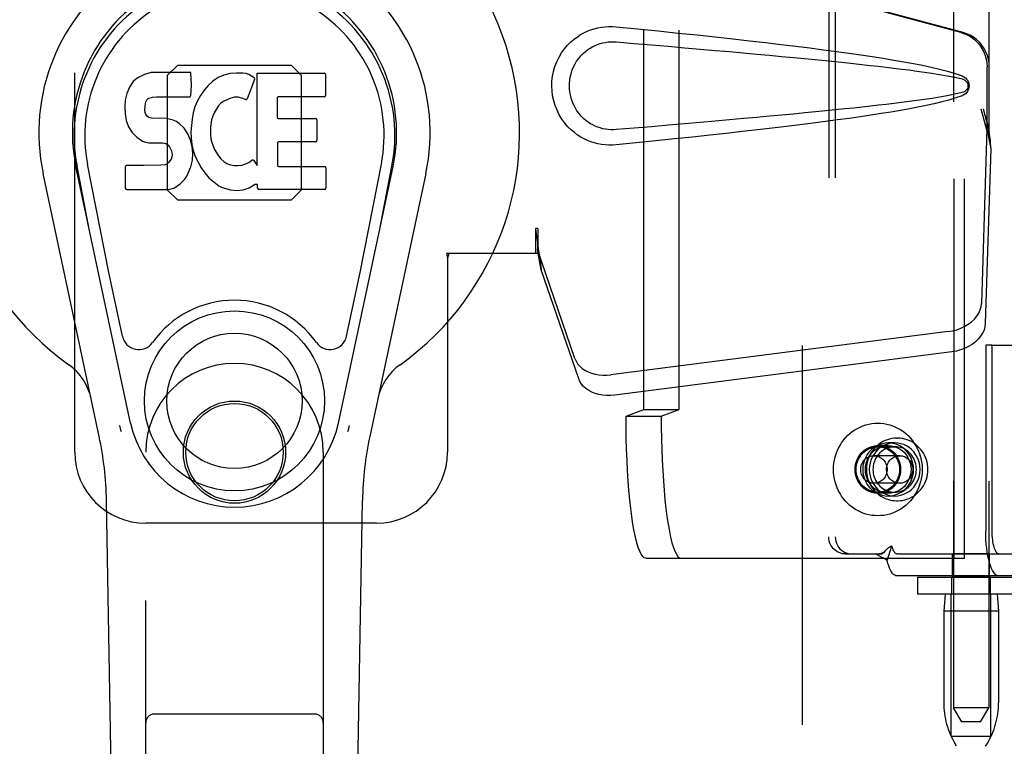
# Model space of a CAD drawing. Header units: inches. Extents: x 0 to 243, y 0 to 157.
# Tile 13 of 76: x 76.46 to 79.92, y 52.96 to 55.52. Entities that reach past the tile are written whole.
import ezdxf

# ---------------------------------------------------------------- set-up
doc = ezdxf.new("R2010")
doc.units = ezdxf.units.IN
doc.header["$LTSCALE"] = 13.357143
doc.header["$MEASUREMENT"] = 0
doc.linetypes.add('HIDDEN', pattern=[0.2, 0.1, -0.1])
doc.layers.get('0').update_dxf_attribs({"linetype": 'CONTINUOUS'})
doc.layers.add('02___PRT_ALL_AXES', color=7, linetype='CONTINUOUS')
doc.layers.add('DEFAULT_2', color=8, linetype='HIDDEN')

msp = doc.modelspace()

# ---------------------------------------------------------------- linework, layer by layer
at = {"color": 7, "linetype": 'Continuous'}
for p, q in [((76.9213, 55.3348), (76.8979, 55.3275)), ((77.0608, 55.3348), (76.9213, 55.3348)), ((77.0625, 55.292), (77.0608, 55.3348)), ((77.2211, 55.3333), (77.1989, 55.3312)), ((77.2436, 55.3329), (77.2211, 55.3333)), ((77.2547, 55.3312), (77.2436, 55.3329)), ((77.2941, 55.0076), (77.2941, 55.3328)), ((77.2941, 55.3328), (77.5309, 55.3328)), ((76.8581, 55.3032), (76.8444, 55.2836)), ((76.8667, 55.3112), (76.8581, 55.3032)), ((76.8763, 55.3177), (76.8667, 55.3112)), ((76.8979, 55.3275), (76.8763, 55.3177)), ((77.1385, 55.3045), (77.1222, 55.2892)), ((77.1567, 55.3174), (77.1385, 55.3045)), ((77.1771, 55.3263), (77.1567, 55.3174)), ((77.1989, 55.3312), (77.1771, 55.3263)), ((77.2652, 55.3279), (77.2547, 55.3312)), ((77.2853, 55.3107), (77.2592, 55.2425)), ((77.2839, 55.3158), (77.2652, 55.3279)), ((77.5354, 55.3283), (77.5354, 55.2539)), ((76.8444, 55.2836), (76.8352, 55.261)), ((77.0604, 55.2554), (77.0616, 55.2682)), ((77.0616, 55.2682), (77.0625, 55.292)), ((77.1075, 55.2725), (77.0946, 55.2543)), ((77.1222, 55.2892), (77.1075, 55.2725)), ((76.83, 55.2377), (76.8283, 55.214)), ((76.8352, 55.261), (76.83, 55.2377)), ((76.9, 55.2173), (76.902, 55.2324)), ((76.902, 55.2324), (76.9052, 55.239)), ((76.9052, 55.239), (76.9109, 55.2439)), ((76.9109, 55.2439), (76.9252, 55.2483)), ((76.9252, 55.2483), (76.9401, 55.2495)), ((76.9401, 55.2495), (77.053, 55.2495)), ((77.053, 55.2495), (77.0586, 55.25)), ((77.0586, 55.25), (77.0604, 55.2554)), ((77.0837, 55.2348), (77.0752, 55.2141)), ((77.0946, 55.2543), (77.0837, 55.2348)), ((77.1765, 55.2344), (77.1658, 55.2269)), ((77.2015, 55.2449), (77.1765, 55.2344)), ((77.2143, 55.2482), (77.2015, 55.2449)), ((77.2276, 55.248), (77.2143, 55.2482)), ((77.2407, 55.2449), (77.2276, 55.248)), ((77.2532, 55.24), (77.2407, 55.2449)), ((77.3642, 55.2449), (77.3642, 55.1775)), ((77.5309, 55.2494), (77.3687, 55.2494)), ((76.8283, 55.214), (76.829, 55.1901)), ((76.8993, 55.2023), (76.9, 55.2173)), ((76.9, 55.1947), (76.8993, 55.2023)), ((76.9023, 55.1876), (76.9, 55.1947)), ((77.0691, 55.1927), (77.065, 55.1708)), ((77.0752, 55.2141), (77.0691, 55.1927)), ((77.1434, 55.1933), (77.1376, 55.1815)), ((77.1575, 55.2165), (77.1434, 55.1933)), ((77.1658, 55.2269), (77.1575, 55.2165)), ((76.829, 55.1901), (76.833, 55.1666)), ((76.833, 55.1666), (76.8413, 55.1444)), ((76.9068, 55.1816), (76.9023, 55.1876)), ((76.913, 55.1772), (76.9068, 55.1816)), ((76.9274, 55.1731), (76.913, 55.1772)), ((76.9514, 55.1739), (76.9274, 55.1731)), ((76.9753, 55.1727), (76.9514, 55.1739)), ((76.9988, 55.1676), (76.9753, 55.1727)), ((77.0098, 55.1628), (76.9988, 55.1676)), ((77.0196, 55.1559), (77.0098, 55.1628)), ((77.065, 55.1708), (77.0604, 55.1264)), ((77.1338, 55.1689), (77.1305, 55.1421)), ((77.1376, 55.1815), (77.1338, 55.1689)), ((77.3687, 55.173), (77.5, 55.173)), ((77.5045, 55.1686), (77.5045, 55.0954)), ((76.8413, 55.1444), (76.8541, 55.1242)), ((76.8541, 55.1242), (76.8705, 55.1069)), ((77.0368, 55.1391), (77.0196, 55.1559)), ((77.0499, 55.119), (77.0368, 55.1391)), ((77.0604, 55.1264), (77.0613, 55.1042)), ((77.1305, 55.1421), (77.1298, 55.1152)), ((76.8705, 55.1069), (76.8903, 55.0937)), ((76.8903, 55.0937), (76.9015, 55.0896)), ((76.9015, 55.0896), (76.9131, 55.0876)), ((77.0594, 55.0969), (77.0499, 55.119)), ((77.0656, 55.0738), (77.0594, 55.0969)), ((77.0613, 55.1042), (77.0645, 55.0821)), ((77.1298, 55.1152), (77.1311, 55.102)), ((77.1311, 55.102), (77.1342, 55.0891)), ((77.1342, 55.0891), (77.1444, 55.0643)), ((77.5, 55.091), (77.37, 55.091)), ((76.9131, 55.0876), (76.9606, 55.0871)), ((76.9606, 55.0871), (76.9682, 55.0864)), ((76.9682, 55.0864), (76.9752, 55.084)), ((76.9752, 55.084), (76.9812, 55.0794)), ((76.9812, 55.0794), (76.9861, 55.0734)), ((76.9861, 55.0734), (76.9926, 55.0599)), ((76.9926, 55.0599), (76.9951, 55.0447)), ((77.0645, 55.0821), (77.069, 55.0602)), ((77.0681, 55.0499), (77.0656, 55.0738)), ((77.069, 55.0602), (77.0761, 55.0392)), ((77.1444, 55.0643), (77.1577, 55.0412)), ((77.3655, 55.0865), (77.3655, 55.0089)), ((76.9918, 55.0303), (76.9825, 55.0183)), ((76.9943, 55.0372), (76.9918, 55.0303)), ((76.9951, 55.0447), (76.9943, 55.0372)), ((77.0602, 55.0028), (77.0665, 55.0259)), ((77.0665, 55.0259), (77.0681, 55.0499)), ((77.0761, 55.0392), (77.0974, 54.9999)), ((77.1577, 55.0412), (77.1665, 55.0311)), ((77.1665, 55.0311), (77.1766, 55.0223)), ((77.1766, 55.0223), (77.1877, 55.0149)), ((77.2648, 55.0187), (77.2758, 55.0262)), ((77.2823, 55.0251), (77.2941, 55.0076)), ((76.8486, 54.1009), (76.656, 55.0044)), ((76.7043, 54.7781), (76.6599, 55.0052)), ((76.7718, 54.6313), (76.6972, 55.0125)), ((76.8308, 54.9282), (76.8308, 55.0031)), ((76.8945, 55.0081), (76.8352, 55.0075)), ((76.9554, 55.0084), (76.8945, 55.0081)), ((76.9705, 55.0096), (76.9554, 55.0084)), ((76.9769, 55.013), (76.9705, 55.0096)), ((76.9825, 55.0183), (76.9769, 55.013)), ((77.0516, 54.9804), (77.0602, 55.0028)), ((77.0974, 54.9999), (77.11, 54.9815)), ((77.1877, 55.0149), (77.2001, 55.0101)), ((77.2001, 55.0101), (77.2133, 55.0077)), ((77.2133, 55.0077), (77.2267, 55.0072)), ((77.2267, 55.0072), (77.2398, 55.0092)), ((77.2398, 55.0092), (77.2526, 55.0132)), ((77.2526, 55.0132), (77.2648, 55.0187)), ((77.37, 55.0045), (77.5316, 55.0045)), ((77.536, 55), (77.536, 54.9279)), ((77.5802, 54.1009), (77.7727, 55.0044)), ((77.6569, 54.6313), (77.7315, 55.0125)), ((77.7245, 54.7781), (77.7688, 55.0052)), ((76.7378, 54.0538), (76.5405, 54.9798)), ((77.0226, 54.9428), (77.0395, 54.9597)), ((77.0395, 54.9597), (77.0463, 54.9696)), ((77.0463, 54.9696), (77.0516, 54.9804)), ((77.11, 54.9815), (77.1246, 54.9648)), ((77.1246, 54.9648), (77.1412, 54.9498)), ((77.8882, 54.9798), (77.6909, 54.0538)), ((76.8356, 54.9234), (76.9796, 54.9234)), ((76.9796, 54.9234), (76.9916, 54.925)), ((76.9916, 54.925), (77.0027, 54.929)), ((77.0027, 54.929), (77.0226, 54.9428)), ((77.1412, 54.9498), (77.1588, 54.9361)), ((77.1588, 54.9361), (77.1686, 54.931)), ((77.1686, 54.931), (77.1791, 54.9273)), ((77.1791, 54.9273), (77.2009, 54.9217)), ((77.2009, 54.9217), (77.2229, 54.9192)), ((77.2229, 54.9192), (77.245, 54.9223)), ((77.245, 54.9223), (77.2663, 54.929)), ((77.2663, 54.929), (77.2853, 54.9407)), ((77.2853, 54.9407), (77.2855, 54.9408)), ((77.296, 54.9408), (77.2855, 54.9408)), ((77.296, 54.9279), (77.296, 54.9408)), ((77.5316, 54.9234), (77.3005, 54.9234)), ((76.8197, 54.4062), (76.7718, 54.6313)), ((77.609, 54.4062), (77.6569, 54.6313)), ((76.8565, 48.5078), (76.7636, 53.8283)), ((77.5723, 48.5078), (77.6651, 53.8283))]:
    msp.add_line(p, q, dxfattribs=at)
for points in [[(76.8161, 54.0705), (76.8144, 54.076), (76.8128, 54.0815), (76.8113, 54.0871), (76.81, 54.0927)], [(77.6187, 54.0927), (77.6174, 54.0871), (77.616, 54.0815), (77.6144, 54.076), (77.6126, 54.0705)]]:
    msp.add_lwpolyline(points, dxfattribs=at)
for radius in [0.3169, 0.2382]:
    msp.add_circle((77.2144, 54.1789), radius, dxfattribs=at)
for centre, radius, start, end in [((77.2144, 55.1234), 1.0039, 305.5066, 234.4934), ((77.2144, 55.1234), 0.689, 347.9703, 192.0297), ((77.2144, 55.1234), 0.5709, 347.9703, 192.0297), ((77.2144, 55.1136), 0.5269, 348.9402, 191.0594), ((77.5309, 55.3283), 0.00448, 0, 90), ((77.2812, 55.3123), 0.00448, 339.0016, 51.8729), ((77.255, 55.2441), 0.00448, 246.1578, 339.0016), ((77.3687, 55.2449), 0.00448, 90, 180), ((77.5309, 55.2539), 0.00448, 270, 360), ((77.3687, 55.1775), 0.00448, 180, 270), ((77.5, 55.1686), 0.00448, 0, 90), ((77.37, 55.0865), 0.00448, 90, 180), ((77.5, 55.0954), 0.00448, 270, 360), ((77.2785, 55.0226), 0.00448, 34.0893, 127.3444), ((76.8352, 55.0031), 0.00448, 90, 180.0119), ((77.37, 55.0089), 0.00448, 180, 270), ((77.5316, 55), 0.00448, 0, 90), ((76.8356, 54.9282), 0.00483, 180, 270), ((77.3005, 54.9279), 0.00448, 180, 270), ((77.5316, 54.9279), 0.00448, 270, 360), ((77.2144, 54.1789), 0.3543, 35.4237, 144.5763), ((76.8775, 54.4185), 0.0591, 192.0297, 324.5763), ((77.5512, 54.4185), 0.0591, 215.4237, 347.9703), ((76.5169, 54.1459), 0.1969, 12.0297, 54.4934), ((77.9118, 54.1459), 0.1969, 125.5066, 167.9703), ((77.2144, 54.1789), 0.374, 192.0297, 347.9703), ((75.5827, 53.8077), 1.1811, 1, 12.0297), ((78.846, 53.8077), 1.1811, 167.9703, 179)]:
    msp.add_arc(centre, radius, start, end, dxfattribs=at)
msp.add_ellipse((77.2144, 55.1135), major_axis=(0, 0.565), ratio=0.999848, start_param=-1.76365, end_param=1.76365, dxfattribs=at)
at = {"layer": '02___PRT_ALL_AXES', "color": 8, "linetype": 'HIDDEN'}
for p, q in [((79.7456, 56.5676), (79.7456, 53.0984)), ((79.8706, 56.5676), (79.8706, 53.0984)), ((79.5162, 54.0214), (79.4796, 54.0214)), ((79.539, 54.0309), (79.5162, 54.0309)), ((79.5459, 54.0474), (79.5497, 54.0474)), ((79.5162, 53.8534), (79.4796, 53.8534)), ((79.539, 53.8439), (79.5162, 53.8439)), ((79.5459, 53.8274), (79.5497, 53.8274)), ((79.7431, 53.5624), (79.7431, 53.6404)), ((79.8731, 53.6404), (79.7431, 53.6404)), ((79.8731, 53.5624), (79.8731, 53.6404)), ((79.7401, 53.4984), (79.7401, 53.5584)), ((79.8761, 53.5584), (79.7401, 53.5584)), ((79.8731, 53.5624), (79.7431, 53.5624)), ((79.8761, 53.4984), (79.8761, 53.5584)), ((79.8761, 53.4984), (79.7401, 53.4984)), ((79.7116, 53.4384), (79.7116, 53.1159)), ((79.9046, 53.4384), (79.9046, 53.1159))]:
    msp.add_line(p, q, dxfattribs=at)
for points in [[(79.4796, 53.8534), (79.4691, 53.8541), (79.4589, 53.8563), (79.4489, 53.8598), (79.4395, 53.8646), (79.4307, 53.8708), (79.4228, 53.878), (79.4159, 53.8863), (79.4101, 53.8954), (79.4054, 53.9052), (79.402, 53.9156), (79.4, 53.9264), (79.3993, 53.9374), (79.4, 53.9484), (79.402, 53.9591), (79.4054, 53.9695), (79.4101, 53.9794), (79.4159, 53.9885), (79.4228, 53.9968), (79.4307, 54.004), (79.4395, 54.0101), (79.4489, 54.015), (79.4589, 54.0185), (79.4691, 54.0207), (79.4796, 54.0214)], [(79.5162, 54.0309), (79.5053, 54.0302), (79.4948, 54.0282), (79.4845, 54.0248), (79.4746, 54.0202), (79.4654, 54.0143), (79.4569, 54.0074), (79.4493, 53.9994), (79.4426, 53.9905), (79.437, 53.9808), (79.4326, 53.9705), (79.4294, 53.9598), (79.4274, 53.9487), (79.4268, 53.9374), (79.4274, 53.9261), (79.4294, 53.915), (79.4326, 53.9042), (79.437, 53.8939), (79.4426, 53.8843), (79.4493, 53.8754), (79.4569, 53.8674), (79.4654, 53.8604), (79.4746, 53.8546), (79.4845, 53.85), (79.4948, 53.8466), (79.5053, 53.8446), (79.5162, 53.8439)], [(79.5162, 53.8534), (79.5056, 53.8541), (79.4954, 53.8563), (79.4855, 53.8598), (79.476, 53.8646), (79.4673, 53.8708), (79.4594, 53.878), (79.4525, 53.8863), (79.4466, 53.8954), (79.442, 53.9052), (79.4386, 53.9156), (79.4366, 53.9264), (79.4359, 53.9374), (79.4366, 53.9484), (79.4386, 53.9591), (79.442, 53.9695), (79.4466, 53.9794), (79.4525, 53.9885), (79.4594, 53.9968), (79.4673, 54.004), (79.476, 54.0101), (79.4855, 54.015), (79.4954, 54.0185), (79.5056, 54.0207), (79.5162, 54.0214)], [(79.539, 54.0309), (79.5281, 54.0302), (79.5176, 54.0282), (79.5073, 54.0248), (79.4974, 54.0202), (79.4882, 54.0143), (79.4797, 54.0074), (79.4721, 53.9994), (79.4654, 53.9905), (79.4598, 53.9808), (79.4554, 53.9705), (79.4522, 53.9598), (79.4502, 53.9487), (79.4496, 53.9374), (79.4502, 53.9261), (79.4522, 53.915), (79.4554, 53.9042), (79.4598, 53.8939), (79.4654, 53.8843), (79.4721, 53.8754), (79.4797, 53.8674), (79.4882, 53.8604), (79.4974, 53.8546), (79.5073, 53.85), (79.5176, 53.8466), (79.5281, 53.8446), (79.539, 53.8439)], [(79.539, 54.0174), (79.5327, 54.0171), (79.5264, 54.0163), (79.5202, 54.0149), (79.5142, 54.0131), (79.5083, 54.0107), (79.5026, 54.0077), (79.4971, 54.0044), (79.492, 54.0005), (79.4872, 53.9962), (79.4827, 53.9916), (79.4786, 53.9865), (79.4749, 53.9811), (79.4717, 53.9755), (79.4689, 53.9695), (79.4666, 53.9634), (79.4648, 53.957), (79.4635, 53.9506), (79.4628, 53.944), (79.4625, 53.9374)], [(79.4796, 54.0214), (79.4902, 54.0207), (79.5004, 54.0185), (79.5104, 54.015), (79.5198, 54.0101), (79.5285, 54.004), (79.5364, 53.9968), (79.5434, 53.9885), (79.5492, 53.9794), (79.5538, 53.9695), (79.5572, 53.9591), (79.5593, 53.9484), (79.56, 53.9374), (79.5593, 53.9264), (79.5572, 53.9156), (79.5538, 53.9052), (79.5492, 53.8954), (79.5434, 53.8863), (79.5364, 53.878), (79.5285, 53.8708), (79.5198, 53.8646), (79.5104, 53.8598), (79.5004, 53.8563), (79.4902, 53.8541), (79.4796, 53.8534)], [(79.5162, 53.8439), (79.527, 53.8446), (79.5376, 53.8466), (79.5479, 53.85), (79.5577, 53.8546), (79.567, 53.8604), (79.5755, 53.8674), (79.5831, 53.8754), (79.5898, 53.8843), (79.5954, 53.8939), (79.5998, 53.9042), (79.603, 53.915), (79.605, 53.9261), (79.6056, 53.9374), (79.605, 53.9487), (79.603, 53.9598), (79.5998, 53.9705), (79.5954, 53.9808), (79.5898, 53.9905), (79.5831, 53.9994), (79.5755, 54.0074), (79.567, 54.0143), (79.5577, 54.0202), (79.5479, 54.0248), (79.5376, 54.0282), (79.527, 54.0302), (79.5162, 54.0309)], [(79.5162, 54.0214), (79.5268, 54.0207), (79.537, 54.0185), (79.5469, 54.015), (79.5564, 54.0101), (79.5651, 54.004), (79.573, 53.9968), (79.5799, 53.9885), (79.5858, 53.9794), (79.5904, 53.9695), (79.5938, 53.9591), (79.5958, 53.9484), (79.5965, 53.9374), (79.5958, 53.9264), (79.5938, 53.9156), (79.5904, 53.9052), (79.5858, 53.8954), (79.5799, 53.8863), (79.573, 53.878), (79.5651, 53.8708), (79.5564, 53.8646), (79.5469, 53.8598), (79.537, 53.8563), (79.5268, 53.8541), (79.5162, 53.8534)], [(79.539, 53.8439), (79.5498, 53.8446), (79.5604, 53.8466), (79.5707, 53.85), (79.5805, 53.8546), (79.5898, 53.8604), (79.5983, 53.8674), (79.6059, 53.8754), (79.6126, 53.8843), (79.6182, 53.8939), (79.6226, 53.9042), (79.6258, 53.915), (79.6278, 53.9261), (79.6284, 53.9374), (79.6278, 53.9487), (79.6258, 53.9598), (79.6226, 53.9705), (79.6182, 53.9808), (79.6126, 53.9905), (79.6059, 53.9994), (79.5983, 54.0074), (79.5898, 54.0143), (79.5805, 54.0202), (79.5707, 54.0248), (79.5604, 54.0282), (79.5498, 54.0302), (79.539, 54.0309)], [(79.6155, 53.9374), (79.6152, 53.944), (79.6145, 53.9506), (79.6132, 53.957), (79.6114, 53.9634), (79.6091, 53.9695), (79.6063, 53.9755), (79.603, 53.9811), (79.5994, 53.9865), (79.5953, 53.9916), (79.5908, 53.9962), (79.586, 54.0005), (79.5808, 54.0044), (79.5754, 54.0077), (79.5697, 54.0107), (79.5638, 54.0131), (79.5578, 54.0149), (79.5516, 54.0163), (79.5453, 54.0171), (79.539, 54.0174)], [(79.4625, 53.9374), (79.4628, 53.9308), (79.4635, 53.9242), (79.4648, 53.9178), (79.4666, 53.9114), (79.4689, 53.9053), (79.4717, 53.8993), (79.4749, 53.8936), (79.4786, 53.8883), (79.4827, 53.8832), (79.4872, 53.8785), (79.492, 53.8743), (79.4971, 53.8704), (79.5026, 53.867), (79.5083, 53.8641), (79.5142, 53.8617), (79.5202, 53.8598), (79.5264, 53.8585), (79.5327, 53.8577), (79.539, 53.8574)], [(79.539, 53.8574), (79.5453, 53.8577), (79.5516, 53.8585), (79.5578, 53.8598), (79.5638, 53.8617), (79.5697, 53.8641), (79.5754, 53.867), (79.5808, 53.8704), (79.586, 53.8743), (79.5908, 53.8785), (79.5953, 53.8832), (79.5994, 53.8883), (79.603, 53.8936), (79.6063, 53.8993), (79.6091, 53.9053), (79.6114, 53.9114), (79.6132, 53.9178), (79.6145, 53.9242), (79.6152, 53.9308), (79.6155, 53.9374)]]:
    msp.add_lwpolyline(points, dxfattribs=at)
msp.add_circle((77.2144, 53.9984), 0.1715, dxfattribs=at)
at = {"layer": 'DEFAULT_2', "color": 8, "linetype": 'HIDDEN'}
for p, q in [((79.2144, 15.6384), (79.2144, 94.6084)), ((79.7484, 53.6249), (79.7484, 56.3749)), ((79.7849, 53.6249), (79.7849, 56.3749)), ((79.3068, 56.3004), (79.3068, 53.7004)), ((79.3296, 56.3004), (79.3296, 53.7004)), ((76.6519, 53.9984), (76.6519, 56.2484)), ((79.7721, 55.4761), (78.2746, 55.8784)), ((79.7797, 55.4761), (78.2823, 55.8784)), ((78.6559, 54.1485), (78.6559, 55.8513)), ((78.7797, 54.1485), (78.7797, 55.8513)), ((77.0132, 55.3599), (76.9779, 55.3246)), ((77.4156, 55.3599), (77.0132, 55.3599)), ((77.4509, 55.3246), (77.4156, 55.3599)), ((79.8645, 55.1255), (79.8645, 55.3553)), ((79.8721, 55.1255), (79.8721, 55.3553)), ((76.9779, 55.3246), (76.9779, 54.9222)), ((77.4509, 54.9222), (77.4509, 55.3246)), ((79.8426, 55.2072), (79.8645, 55.1255)), ((79.8503, 55.2072), (79.8721, 55.1255)), ((79.8637, 55.137), (79.8446, 54.5219)), ((79.8637, 55.137), (79.8773, 55.0659)), ((79.8721, 55.1255), (79.8645, 55.1255)), ((79.866, 55.1531), (79.8747, 55.0968)), ((79.8747, 55.0968), (79.8756, 55.086)), ((79.8773, 55.0659), (79.8581, 54.4508)), ((79.8756, 55.086), (79.8765, 55.0757)), ((79.8765, 55.0757), (79.8773, 55.0659)), ((76.9779, 54.9222), (77.0132, 54.8869)), ((77.4156, 54.8869), (77.4509, 54.9222)), ((77.0132, 54.8869), (77.4156, 54.8869)), ((78.2746, 54.7859), (78.2746, 54.6984)), ((78.2823, 54.7859), (78.2746, 54.7859)), ((78.2823, 54.7859), (78.2823, 54.6984)), ((78.4128, 54.3279), (78.2809, 54.7117)), ((78.2945, 54.6407), (78.2809, 54.7117)), ((77.9613, 54.6984), (77.9644, 54.6815)), ((78.2823, 54.6984), (77.9613, 54.6984)), ((77.9688, 54.6984), (77.9644, 54.6815)), ((77.9644, 54.6815), (77.9644, 53.9984)), ((78.2902, 54.6711), (78.2945, 54.6407)), ((78.4264, 54.2569), (78.2945, 54.6407)), ((79.7271, 54.4228), (78.5396, 54.2703)), ((79.8595, 54.3749), (79.8595, 53.7204)), ((79.8823, 54.3749), (79.8595, 54.3749)), ((79.8823, 53.7204), (79.8823, 54.3749)), ((79.8823, 54.3749), (80.4676, 54.3749)), ((79.7406, 54.3518), (78.5532, 54.1993)), ((78.5931, 54.1249), (78.6559, 54.1485)), ((78.5931, 54.1249), (78.7169, 54.1249)), ((78.6559, 54.1485), (78.7797, 54.1485)), ((78.7169, 54.1249), (78.7797, 54.1485)), ((79.4796, 54.0174), (79.539, 54.0174)), ((76.9019, 52.1409), (76.9019, 53.9984)), ((77.5269, 53.9984), (77.5269, 52.1409)), ((79.5565, 53.9859), (79.4659, 53.9859)), ((79.5565, 53.8889), (79.4659, 53.8889)), ((79.4796, 53.8574), (79.539, 53.8574)), ((77.7144, 53.7484), (76.9019, 53.7484)), ((79.5122, 53.6166), (79.5294, 53.6678)), ((79.3641, 53.6404), (79.3869, 53.6404)), ((79.3869, 53.6404), (79.4953, 53.6404)), ((79.5064, 53.6519), (79.5058, 53.6513)), ((79.5471, 53.6404), (80.0111, 53.6404)), ((78.6627, 53.6249), (79.7849, 53.6249)), ((80.0111, 53.5624), (79.5471, 53.5624)), ((79.6194, 53.5584), (79.6194, 53.4984)), ((79.6194, 53.5584), (80.0294, 53.5584)), ((80.0294, 53.4984), (79.6194, 53.4984)), ((79.7166, 53.4984), (79.7116, 53.4384)), ((79.7381, 52.9984), (79.7381, 53.4984)), ((79.8781, 52.9984), (79.8781, 53.4984)), ((79.8996, 53.4984), (79.9046, 53.4384)), ((79.9046, 53.4384), (79.7116, 53.4384)), ((79.7756, 53.0484), (79.7456, 53.0984)), ((79.8081, 53.0984), (79.7456, 53.0984)), ((79.8706, 53.0984), (79.8081, 53.0984)), ((79.8406, 53.0484), (79.8706, 53.0984)), ((77.4969, 53.0759), (76.9319, 53.0759)), ((79.8406, 53.0484), (79.7756, 53.0484)), ((79.7381, 52.9984), (79.8781, 52.9984)), ((79.757, 52.9627), (79.7515, 52.9719)), ((79.8592, 52.9627), (79.8647, 52.9719))]:
    msp.add_line(p, q, dxfattribs=at)
for points in [[(78.5582, 55.0804), (78.5454, 55.0795), (78.5325, 55.0795), (78.5196, 55.0802), (78.5067, 55.0818), (78.4939, 55.0842), (78.4814, 55.0874), (78.4692, 55.0913), (78.4572, 55.096), (78.4456, 55.1015), (78.4341, 55.1078), (78.4226, 55.115), (78.4112, 55.1234), (78.3998, 55.133), (78.3886, 55.1441), (78.3776, 55.1568), (78.3673, 55.1709), (78.358, 55.1861), (78.35, 55.2022), (78.3434, 55.2188), (78.3383, 55.2358), (78.3346, 55.253), (78.3324, 55.2702), (78.3317, 55.2875), (78.3323, 55.3048), (78.3344, 55.3221), (78.3378, 55.3392), (78.3428, 55.3563), (78.3492, 55.3729), (78.3571, 55.3891), (78.3663, 55.4044), (78.3766, 55.4186), (78.3875, 55.4315), (78.3987, 55.4427), (78.4101, 55.4525), (78.4216, 55.461), (78.4331, 55.4684), (78.4447, 55.4749), (78.4565, 55.4804), (78.4685, 55.4852), (78.4808, 55.4892), (78.4934, 55.4925), (78.5063, 55.4949), (78.5193, 55.4965)], [(78.5193, 55.4965), (78.5323, 55.4973), (78.5453, 55.4973), (78.5582, 55.4964)], [(78.5582, 55.4964), (78.6338, 55.4888), (78.7065, 55.4815), (78.7762, 55.4742), (78.843, 55.4672), (78.9072, 55.4603), (78.9687, 55.4535), (79.0277, 55.4469), (79.0842, 55.4404), (79.1385, 55.434), (79.1904, 55.4277), (79.2403, 55.4215), (79.2881, 55.4153), (79.3339, 55.4092), (79.3778, 55.4032), (79.4199, 55.3972), (79.4602, 55.3912), (79.4988, 55.3852), (79.5357, 55.3791), (79.571, 55.3731), (79.6048, 55.3669), (79.6371, 55.3605), (79.6679, 55.354), (79.6973, 55.3472), (79.7253, 55.34), (79.7516, 55.332), (79.7765, 55.3234)], [(79.7721, 55.4761), (79.785, 55.4718), (79.7974, 55.4662), (79.809, 55.4592), (79.8199, 55.4511), (79.8298, 55.4418), (79.8387, 55.4314), (79.8464, 55.4202), (79.8528, 55.4081), (79.8578, 55.3955), (79.8615, 55.3824), (79.8637, 55.369), (79.8645, 55.3553)], [(79.8721, 55.3553), (79.8714, 55.369), (79.8692, 55.3824), (79.8655, 55.3955), (79.8604, 55.4081), (79.854, 55.4202), (79.8464, 55.4314), (79.8375, 55.4418), (79.8276, 55.4511), (79.8167, 55.4592), (79.805, 55.4662), (79.7927, 55.4718), (79.7797, 55.4761)], [(78.5583, 55.1339), (78.5489, 55.1334), (78.5395, 55.1335), (78.5301, 55.1342), (78.5208, 55.1355), (78.5115, 55.1373), (78.5024, 55.1398), (78.4935, 55.1427), (78.4849, 55.1462), (78.4765, 55.1503), (78.4682, 55.1549), (78.46, 55.1602), (78.4518, 55.1663), (78.4436, 55.1733), (78.4356, 55.1813), (78.4277, 55.1905), (78.4203, 55.2006), (78.4137, 55.2114), (78.408, 55.2226), (78.4034, 55.2339), (78.3998, 55.245), (78.3972, 55.256), (78.3953, 55.2667), (78.3943, 55.2772), (78.3939, 55.2876), (78.3941, 55.298), (78.3951, 55.3084), (78.3968, 55.3191), (78.3993, 55.33), (78.4028, 55.3411), (78.4072, 55.3523), (78.4127, 55.3636), (78.4192, 55.3745), (78.4265, 55.3848), (78.4344, 55.3942), (78.4425, 55.4024), (78.4507, 55.4096), (78.4589, 55.4159), (78.4673, 55.4213), (78.4757, 55.4261), (78.4842, 55.4303), (78.493, 55.4339), (78.5019, 55.4369), (78.5111, 55.4394), (78.5204, 55.4413), (78.5298, 55.4426), (78.5393, 55.4433), (78.5488, 55.4434), (78.5583, 55.4429)], [(78.5583, 55.4429), (78.6216, 55.4376), (78.6828, 55.4324), (78.7419, 55.4274), (78.7988, 55.4225), (78.8536, 55.4177), (78.9064, 55.4131), (78.9572, 55.4086), (79.006, 55.4042), (79.0529, 55.4), (79.0978, 55.3958), (79.1409, 55.3918), (79.1822, 55.3879), (79.2217, 55.3841), (79.2594, 55.3804), (79.2954, 55.3769), (79.3297, 55.3734), (79.3625, 55.37), (79.3938, 55.3667), (79.4239, 55.3635), (79.453, 55.3603), (79.4813, 55.3571), (79.5089, 55.354), (79.5361, 55.3507), (79.5629, 55.3474), (79.5898, 55.344), (79.6166, 55.3404), (79.6434, 55.3367), (79.6702, 55.3327), (79.697, 55.3285), (79.7237, 55.3238), (79.7502, 55.3185), (79.7766, 55.3125)], [(79.7765, 55.3234), (79.7825, 55.3203), (79.7878, 55.3164), (79.7924, 55.3117), (79.796, 55.3064), (79.7986, 55.3008), (79.8002, 55.2949), (79.8008, 55.2886), (79.8003, 55.2823), (79.7987, 55.2763), (79.7962, 55.2706), (79.7925, 55.2653), (79.7879, 55.2605), (79.7826, 55.2566), (79.7765, 55.2534)], [(79.7766, 55.3125), (79.7817, 55.3107), (79.7862, 55.3082), (79.79, 55.305), (79.7931, 55.3013), (79.7953, 55.2972), (79.7967, 55.2928), (79.7971, 55.2882), (79.7966, 55.2835), (79.7952, 55.2792), (79.7929, 55.2752), (79.7898, 55.2716), (79.786, 55.2685), (79.7816, 55.266), (79.7766, 55.2642)], [(79.7766, 55.2642), (79.7503, 55.2583), (79.7238, 55.253), (79.6972, 55.2483), (79.6704, 55.2441), (79.6437, 55.2401), (79.6169, 55.2364), (79.5902, 55.2328), (79.5634, 55.2294), (79.5366, 55.2261), (79.5095, 55.2229), (79.4819, 55.2197), (79.4537, 55.2165), (79.4247, 55.2133), (79.3946, 55.2101), (79.3633, 55.2068), (79.3306, 55.2035), (79.2962, 55.2), (79.2603, 55.1964), (79.2225, 55.1927), (79.183, 55.189), (79.1417, 55.1851), (79.0986, 55.181), (79.0536, 55.1769), (79.0067, 55.1726), (78.9578, 55.1683), (78.907, 55.1637), (78.8541, 55.1591), (78.7992, 55.1543), (78.7422, 55.1494), (78.6831, 55.1444), (78.6218, 55.1392), (78.5583, 55.1339)], [(79.7765, 55.2534), (79.7538, 55.2455), (79.7299, 55.2381), (79.7046, 55.2314), (79.678, 55.225), (79.6501, 55.2189), (79.621, 55.213), (79.5906, 55.2073), (79.5589, 55.2016), (79.5258, 55.196), (79.4912, 55.1904), (79.4552, 55.1848), (79.4177, 55.1793), (79.3786, 55.1737), (79.338, 55.1681), (79.2956, 55.1624), (79.2514, 55.1567), (79.2055, 55.1509), (79.1577, 55.1451), (79.1079, 55.1392), (79.0561, 55.1331), (79.0022, 55.127), (78.946, 55.1207), (78.8876, 55.1144), (78.8268, 55.1079), (78.7636, 55.1012), (78.6978, 55.0944), (78.6293, 55.0875), (78.5582, 55.0804)], [(79.8426, 55.2072), (79.8479, 55.1876), (79.8533, 55.1684), (79.8587, 55.1495), (79.8641, 55.1311), (79.8694, 55.1136), (79.8747, 55.0968)], [(79.8503, 55.2072), (79.8529, 55.1976), (79.8555, 55.1882), (79.8582, 55.1789), (79.8608, 55.1699), (79.8635, 55.1613), (79.866, 55.1531)], [(79.866, 55.1531), (79.8657, 55.1503), (79.8653, 55.1475), (79.8649, 55.1448), (79.8645, 55.1421), (79.8641, 55.1395), (79.8637, 55.137)], [(78.2746, 54.7859), (78.2772, 54.7656), (78.2798, 54.7456), (78.2825, 54.726), (78.2851, 54.7069), (78.2902, 54.6711)], [(78.2823, 54.7859), (78.2821, 54.7756), (78.2818, 54.7456)], [(78.2818, 54.7456), (78.2817, 54.7363), (78.2815, 54.7274)], [(78.2891, 54.6789), (78.2876, 54.6898), (78.2854, 54.7072), (78.2838, 54.7232), (78.2826, 54.7377), (78.282, 54.7505), (78.282, 54.7581)], [(78.2815, 54.7274), (78.2814, 54.7219), (78.2813, 54.7193), (78.2812, 54.7167), (78.281, 54.7142), (78.2809, 54.7117)], [(79.7271, 54.4228), (79.7425, 54.4255), (79.7574, 54.4295), (79.7719, 54.4348), (79.7855, 54.4414), (79.7981, 54.449), (79.8096, 54.4576), (79.8196, 54.4671), (79.8281, 54.4773), (79.835, 54.4881), (79.84, 54.4992), (79.8432, 54.5104), (79.8446, 54.5219)], [(79.8581, 54.4508), (79.8568, 54.4394), (79.8536, 54.4281), (79.8485, 54.417), (79.8417, 54.4063), (79.8332, 54.3961), (79.8231, 54.3866), (79.8117, 54.378), (79.7991, 54.3703), (79.7854, 54.3638), (79.771, 54.3585), (79.7561, 54.3545), (79.7406, 54.3518)], [(78.4128, 54.3279), (78.417, 54.3182), (78.4227, 54.3092), (78.4299, 54.3009), (78.4384, 54.2933), (78.4483, 54.2866), (78.4592, 54.2809), (78.4711, 54.2762), (78.4839, 54.2726), (78.4973, 54.2703), (78.5112, 54.2691), (78.5253, 54.2691), (78.5396, 54.2703)], [(78.5532, 54.1993), (78.5388, 54.1981), (78.5247, 54.198), (78.5108, 54.1992), (78.4974, 54.2016), (78.4847, 54.2052), (78.4728, 54.2098), (78.4618, 54.2155), (78.452, 54.2222), (78.4434, 54.2298), (78.4362, 54.2382), (78.4306, 54.2472), (78.4264, 54.2569)], [(78.6627, 53.6249), (78.6572, 53.6264), (78.6518, 53.631), (78.6465, 53.6387), (78.6412, 53.6494), (78.6361, 53.663), (78.6311, 53.6794), (78.6263, 53.6986), (78.6218, 53.7204), (78.6175, 53.7447), (78.6135, 53.7713), (78.6098, 53.8002), (78.6064, 53.831), (78.6034, 53.8636), (78.6007, 53.8979), (78.5984, 53.9336), (78.5965, 53.9704), (78.595, 54.0082), (78.594, 54.0467), (78.5933, 54.0855), (78.5931, 54.1249)], [(78.7169, 54.1249), (78.7171, 54.0855), (78.7178, 54.0467), (78.7188, 54.0082), (78.7203, 53.9704), (78.7222, 53.9336), (78.7245, 53.8979), (78.7272, 53.8636), (78.7302, 53.831), (78.7336, 53.8002), (78.7373, 53.7713), (78.7413, 53.7447), (78.7456, 53.7204), (78.7501, 53.6986), (78.7549, 53.6794), (78.7599, 53.663), (78.765, 53.6494), (78.7702, 53.6387), (78.7756, 53.631), (78.781, 53.6264), (78.7865, 53.6249)], [(79.3238, 53.9374), (79.3241, 53.9485), (79.3252, 53.9596), (79.327, 53.9706), (79.3295, 53.9814), (79.3328, 53.992), (79.3367, 54.0023), (79.3412, 54.0124), (79.3465, 54.0221), (79.3523, 54.0314), (79.3587, 54.0403), (79.3657, 54.0486), (79.3732, 54.0565), (79.3813, 54.0638), (79.3898, 54.0706), (79.3987, 54.0767), (79.4079, 54.0821), (79.4175, 54.0869), (79.4274, 54.091), (79.4376, 54.0943), (79.4479, 54.097), (79.4584, 54.0989), (79.469, 54.1), (79.4796, 54.1004), (79.4903, 54.1), (79.5009, 54.0989), (79.5114, 54.097), (79.5217, 54.0943), (79.5318, 54.091), (79.5417, 54.0869), (79.5514, 54.0821), (79.5606, 54.0767), (79.5695, 54.0706), (79.578, 54.0638), (79.586, 54.0565), (79.5936, 54.0486), (79.6006, 54.0403), (79.607, 54.0314), (79.6128, 54.0221), (79.618, 54.0124), (79.6226, 54.0023), (79.6265, 53.992), (79.6297, 53.9814), (79.6323, 53.9706), (79.6341, 53.9596), (79.6352, 53.9485), (79.6355, 53.9374)], [(79.4031, 53.9374), (79.4034, 53.9444), (79.4043, 53.9513), (79.4057, 53.9581), (79.4078, 53.9648), (79.4103, 53.9712), (79.4134, 53.9774), (79.417, 53.9833), (79.421, 53.9888), (79.4255, 53.994), (79.4305, 53.9987), (79.4358, 54.0029), (79.4414, 54.0067), (79.4473, 54.0099), (79.4535, 54.0126), (79.4598, 54.0147), (79.4664, 54.0162), (79.473, 54.0171), (79.4796, 54.0174)], [(79.5459, 54.0474), (79.5376, 54.0471), (79.5293, 54.0461), (79.5212, 54.0444), (79.5132, 54.0421), (79.5054, 54.0391), (79.4978, 54.0355), (79.4905, 54.0313), (79.4836, 54.0265), (79.4771, 54.0212), (79.4709, 54.0153), (79.4652, 54.009), (79.46, 54.0022), (79.4554, 53.995), (79.4513, 53.9875), (79.4478, 53.9796), (79.4449, 53.9715), (79.4426, 53.9632), (79.441, 53.9547), (79.44, 53.9461), (79.4396, 53.9374)], [(79.4796, 54.0174), (79.4863, 54.0171), (79.4929, 54.0162), (79.4994, 54.0147), (79.5058, 54.0126), (79.512, 54.0099), (79.5179, 54.0067), (79.5235, 54.0029), (79.5288, 53.9987), (79.5337, 53.994), (79.5382, 53.9888), (79.5423, 53.9833), (79.5459, 53.9774), (79.549, 53.9712), (79.5515, 53.9648), (79.5535, 53.9581), (79.555, 53.9513), (79.5559, 53.9444), (79.5561, 53.9374)], [(79.6559, 53.9374), (79.6556, 53.9461), (79.6546, 53.9547), (79.6529, 53.9632), (79.6506, 53.9715), (79.6477, 53.9796), (79.6442, 53.9875), (79.6401, 53.9951), (79.6355, 54.0022), (79.6303, 54.009), (79.6246, 54.0153), (79.6185, 54.0212), (79.6119, 54.0265), (79.605, 54.0313), (79.5977, 54.0355), (79.5902, 54.0391), (79.5824, 54.042), (79.5744, 54.0444), (79.5662, 54.046), (79.558, 54.0471), (79.5497, 54.0474)], [(79.4195, 53.9374), (79.4197, 53.9419), (79.4203, 53.9463), (79.4213, 53.9507), (79.4227, 53.9549), (79.4244, 53.959), (79.4265, 53.9629), (79.4289, 53.9666), (79.4316, 53.9701), (79.4347, 53.9732), (79.4379, 53.9761), (79.4415, 53.9786), (79.4452, 53.9808), (79.4491, 53.9826), (79.4532, 53.984), (79.4574, 53.9851), (79.4616, 53.9857), (79.4659, 53.9859)], [(79.4659, 53.9859), (79.4702, 53.9857), (79.4744, 53.9851), (79.4786, 53.984), (79.4827, 53.9826), (79.4866, 53.9808), (79.4903, 53.9786), (79.4939, 53.9761), (79.4971, 53.9732), (79.5002, 53.9701), (79.5029, 53.9666), (79.5053, 53.9629), (79.5074, 53.959), (79.5091, 53.9549), (79.5105, 53.9507), (79.5115, 53.9463), (79.5121, 53.9419), (79.5123, 53.9374)], [(79.5102, 53.9374), (79.5104, 53.9419), (79.5109, 53.9463), (79.5119, 53.9507), (79.5133, 53.9549), (79.515, 53.959), (79.5171, 53.9629), (79.5195, 53.9666), (79.5223, 53.9701), (79.5253, 53.9732), (79.5286, 53.9761), (79.5321, 53.9786), (79.5359, 53.9808), (79.5398, 53.9826), (79.5438, 53.984), (79.548, 53.9851), (79.5523, 53.9857), (79.5565, 53.9859)], [(79.5565, 53.9859), (79.5608, 53.9857), (79.5651, 53.9851), (79.5692, 53.984), (79.5733, 53.9826), (79.5772, 53.9808), (79.581, 53.9786), (79.5845, 53.9761), (79.5878, 53.9732), (79.5908, 53.9701), (79.5935, 53.9666), (79.596, 53.9629), (79.5981, 53.959), (79.5998, 53.9549), (79.6011, 53.9507), (79.6021, 53.9463), (79.6027, 53.9419), (79.6029, 53.9374)], [(79.6355, 53.9374), (79.6352, 53.9262), (79.6341, 53.9152), (79.6323, 53.9042), (79.6297, 53.8934), (79.6265, 53.8828), (79.6226, 53.8725), (79.618, 53.8624), (79.6128, 53.8527), (79.607, 53.8434), (79.6006, 53.8345), (79.5936, 53.8261), (79.586, 53.8183), (79.578, 53.811), (79.5695, 53.8042), (79.5606, 53.7981), (79.5514, 53.7927), (79.5417, 53.7879), (79.5318, 53.7838), (79.5217, 53.7804), (79.5114, 53.7778), (79.5009, 53.7759), (79.4903, 53.7748), (79.4796, 53.7744), (79.469, 53.7748), (79.4584, 53.7759), (79.4479, 53.7778), (79.4376, 53.7804), (79.4274, 53.7838), (79.4175, 53.7879), (79.4079, 53.7927), (79.3987, 53.7981), (79.3898, 53.8042), (79.3813, 53.811), (79.3732, 53.8183), (79.3657, 53.8261), (79.3587, 53.8345), (79.3523, 53.8434), (79.3465, 53.8527), (79.3412, 53.8624), (79.3367, 53.8725), (79.3328, 53.8828), (79.3295, 53.8934), (79.327, 53.9042), (79.3252, 53.9152), (79.3241, 53.9262), (79.3238, 53.9374)], [(79.4796, 53.8574), (79.473, 53.8577), (79.4664, 53.8586), (79.4598, 53.8601), (79.4535, 53.8622), (79.4473, 53.8649), (79.4414, 53.8681), (79.4358, 53.8719), (79.4305, 53.8761), (79.4255, 53.8808), (79.421, 53.886), (79.417, 53.8915), (79.4134, 53.8974), (79.4103, 53.9036), (79.4078, 53.91), (79.4057, 53.9167), (79.4043, 53.9235), (79.4034, 53.9304), (79.4031, 53.9374)], [(79.4659, 53.8889), (79.4616, 53.8891), (79.4574, 53.8897), (79.4532, 53.8907), (79.4491, 53.8922), (79.4452, 53.894), (79.4415, 53.8962), (79.4379, 53.8987), (79.4347, 53.9015), (79.4316, 53.9047), (79.4289, 53.9082), (79.4265, 53.9119), (79.4244, 53.9158), (79.4227, 53.9199), (79.4213, 53.9241), (79.4203, 53.9285), (79.4197, 53.9329), (79.4195, 53.9374)], [(79.4396, 53.9374), (79.44, 53.9287), (79.441, 53.9201), (79.4426, 53.9116), (79.4449, 53.9033), (79.4478, 53.8951), (79.4513, 53.8873), (79.4554, 53.8797), (79.4601, 53.8725), (79.4652, 53.8658), (79.4709, 53.8594), (79.4771, 53.8536), (79.4836, 53.8483), (79.4905, 53.8435), (79.4978, 53.8393), (79.5054, 53.8357), (79.5132, 53.8327), (79.5212, 53.8304), (79.5293, 53.8287), (79.5376, 53.8277), (79.5459, 53.8274)], [(79.5123, 53.9374), (79.5121, 53.9329), (79.5115, 53.9285), (79.5105, 53.9241), (79.5091, 53.9199), (79.5074, 53.9158), (79.5053, 53.9119), (79.5029, 53.9082), (79.5002, 53.9047), (79.4971, 53.9015), (79.4939, 53.8987), (79.4903, 53.8962), (79.4866, 53.894), (79.4827, 53.8922), (79.4786, 53.8907), (79.4744, 53.8897), (79.4702, 53.8891), (79.4659, 53.8889)], [(79.5561, 53.9374), (79.5559, 53.9304), (79.555, 53.9235), (79.5535, 53.9167), (79.5515, 53.91), (79.549, 53.9036), (79.5459, 53.8974), (79.5423, 53.8915), (79.5382, 53.886), (79.5337, 53.8808), (79.5288, 53.8761), (79.5235, 53.8719), (79.5179, 53.8681), (79.512, 53.8649), (79.5058, 53.8622), (79.4994, 53.8601), (79.4929, 53.8586), (79.4863, 53.8577), (79.4796, 53.8574)], [(79.5565, 53.8889), (79.5523, 53.8891), (79.548, 53.8897), (79.5438, 53.8907), (79.5398, 53.8922), (79.5359, 53.894), (79.5321, 53.8962), (79.5286, 53.8987), (79.5253, 53.9015), (79.5223, 53.9047), (79.5195, 53.9082), (79.5171, 53.9119), (79.515, 53.9158), (79.5133, 53.9199), (79.5119, 53.9241), (79.5109, 53.9285), (79.5104, 53.9329), (79.5102, 53.9374)], [(79.5497, 53.8274), (79.558, 53.8277), (79.5662, 53.8287), (79.5743, 53.8304), (79.5823, 53.8327), (79.5901, 53.8357), (79.5977, 53.8393), (79.605, 53.8435), (79.6119, 53.8483), (79.6185, 53.8536), (79.6246, 53.8594), (79.6303, 53.8658), (79.6355, 53.8726), (79.6401, 53.8797), (79.6442, 53.8873), (79.6477, 53.8952), (79.6507, 53.9033), (79.6529, 53.9116), (79.6546, 53.9201), (79.6556, 53.9287), (79.6559, 53.9374)], [(79.6029, 53.9374), (79.6027, 53.9329), (79.6021, 53.9285), (79.6011, 53.9241), (79.5998, 53.9199), (79.5981, 53.9158), (79.596, 53.9119), (79.5935, 53.9082), (79.5908, 53.9047), (79.5878, 53.9015), (79.5845, 53.8987), (79.581, 53.8962), (79.5772, 53.894), (79.5733, 53.8922), (79.5692, 53.8907), (79.5651, 53.8897), (79.5608, 53.8891), (79.5565, 53.8889)], [(79.9057, 53.5624), (79.9011, 53.5632), (79.8967, 53.5654), (79.8923, 53.5692), (79.888, 53.5744), (79.8839, 53.5811), (79.88, 53.589), (79.8764, 53.5983), (79.873, 53.6087), (79.87, 53.6202), (79.8673, 53.6326), (79.865, 53.6459), (79.863, 53.6599), (79.8615, 53.6745), (79.8604, 53.6896), (79.8597, 53.7048), (79.8595, 53.7204)], [(79.9057, 53.6404), (79.9034, 53.6408), (79.9011, 53.6419), (79.8989, 53.6438), (79.8967, 53.6465), (79.8947, 53.6498), (79.8927, 53.6539), (79.8909, 53.6586), (79.8892, 53.6638), (79.8876, 53.6696), (79.8862, 53.6759), (79.8851, 53.6827), (79.8841, 53.6898), (79.8833, 53.6972), (79.8828, 53.7048), (79.8824, 53.7125), (79.8823, 53.7204)], [(79.3641, 53.6404), (79.3566, 53.6409), (79.3493, 53.6424), (79.3422, 53.645), (79.3354, 53.6484), (79.3292, 53.6528), (79.3236, 53.658), (79.3186, 53.6639), (79.3144, 53.6704), (79.3111, 53.6774), (79.3087, 53.6849), (79.3073, 53.6925), (79.3068, 53.7004)], [(79.3296, 53.7004), (79.3301, 53.6925), (79.3315, 53.6849), (79.3339, 53.6774), (79.3372, 53.6704), (79.3414, 53.6639), (79.3464, 53.658), (79.352, 53.6528), (79.3583, 53.6484), (79.365, 53.645), (79.3721, 53.6424), (79.3794, 53.6409), (79.3869, 53.6404)], [(79.5294, 53.6678), (79.5273, 53.6673), (79.5252, 53.6665), (79.5231, 53.6655), (79.521, 53.6644), (79.5188, 53.6629), (79.5165, 53.6613), (79.5144, 53.6596), (79.5124, 53.6578), (79.5102, 53.6557), (79.508, 53.6536), (79.5064, 53.6519)], [(79.5471, 53.6404), (79.5451, 53.6407), (79.5431, 53.6416), (79.5412, 53.643), (79.5392, 53.645), (79.5374, 53.6476), (79.5356, 53.6507), (79.5339, 53.6543), (79.5323, 53.6584), (79.5308, 53.6629), (79.5294, 53.6678)], [(79.5122, 53.6166), (79.5093, 53.619), (79.5063, 53.6212), (79.5033, 53.6231), (79.5002, 53.6248), (79.4972, 53.6264), (79.4942, 53.6278), (79.4913, 53.6291), (79.4885, 53.6305), (79.4856, 53.6319), (79.4826, 53.6335), (79.4798, 53.6352), (79.4771, 53.6369), (79.4746, 53.6387), (79.4725, 53.6404)], [(79.5064, 53.6519), (79.5038, 53.6494), (79.5014, 53.6473), (79.4991, 53.6455), (79.4967, 53.644), (79.4942, 53.6427), (79.4917, 53.6417), (79.489, 53.6409), (79.4862, 53.6405), (79.4845, 53.6404)], [(79.5058, 53.6513), (79.4992, 53.6444), (79.4972, 53.6423), (79.4953, 53.6404)], [(79.5471, 53.5624), (79.5431, 53.563), (79.5392, 53.5647), (79.5354, 53.5676), (79.5316, 53.5715), (79.5279, 53.5766), (79.5244, 53.5827), (79.5211, 53.5898), (79.5179, 53.5979), (79.515, 53.6068), (79.5122, 53.6166)]]:
    msp.add_lwpolyline(points, dxfattribs=at)
msp.add_circle((77.2144, 53.9984), 0.18, dxfattribs=at)
for centre, radius, start, end in [((77.2144, 53.9984), 0.3125, 0, 180), ((76.9019, 53.9984), 0.25, 180, 270), ((77.7144, 53.9984), 0.25, 270, 360), ((79.9916, 53.1159), 0.28, 180, 210.9637), ((79.6246, 53.1159), 0.28, 329.0363, 360), ((76.9319, 53.0459), 0.03, 90, 180), ((77.4969, 53.0459), 0.03, 0, 90)]:
    msp.add_arc(centre, radius, start, end, dxfattribs=at)

doc.saveas('drawing.dxf')
